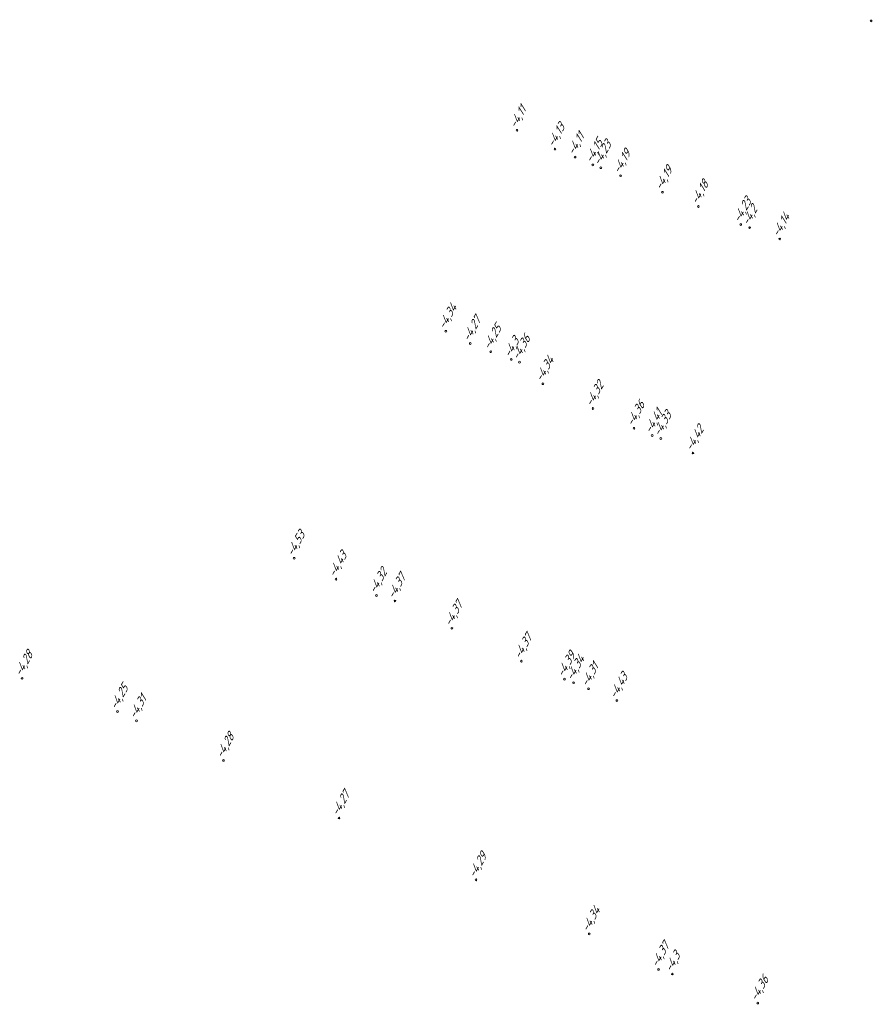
# Model space of a CAD drawing. Header units: metres. Extents: x 162343 to 162665, y 502576 to 502928.
# Tile 1 of 33: x 162347 to 162383, y 502578 to 502620. Entities that reach past the tile are written whole.
import ezdxf

# ---------------------------------------------------------------- set-up
doc = ezdxf.new("R2010")
doc.units = ezdxf.units.M
doc.header["$LTSCALE"] = 0.001
doc.layers.add('B-WE-OG-HOOGTEPUNT-T18', color=7, linetype='Continuous', lineweight=0)
doc.styles.add('Style-Arial', font='arial.ttf')

# ---------------------------------------------------------------- blocks, each defined once
blk = doc.blocks.new('hm_11')
at = {"color": 0, "linetype": 'ByBlock', "lineweight": -2}
blk.add_circle((0, 0), 0.0375, dxfattribs=at)

msp = doc.modelspace()

# ---------------------------------------------------------------- block references
at = {"layer": 'B-WE-OG-HOOGTEPUNT-T18', "rotation": 60.00000000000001}
for p in [(162383.083617, 502619.479859), (162367.99754, 502614.819813), (162369.614158, 502614.017319), (162370.472113, 502613.676241), (162371.229168, 502613.343799), (162371.566647, 502613.223689), (162372.410197, 502612.883652), (162374.191985, 502612.177381), (162375.724275, 502611.570635), (162377.530483, 502610.799336), (162377.908421, 502610.67077), (162379.187846, 502610.188121), (162364.965831, 502606.256902), (162366.003404, 502605.735023), (162366.876023, 502605.382458), (162367.754923, 502605.054471), (162368.104387, 502604.93984), (162369.10135, 502604.020259), (162371.233042, 502602.964179), (162372.981465, 502602.121972), (162373.754463, 502601.814098), (162374.125959, 502601.687236), (162375.493975, 502601.066907), (162358.503445, 502596.582944), (162360.285074, 502595.692837), (162362.008033, 502594.996558), (162362.797528, 502594.763148), (162365.222855, 502593.597726), (162368.181956, 502592.19981), (162346.909908, 502591.465622), (162370.018082, 502591.432444), (162370.407751, 502591.280959), (162371.04784, 502591.02299), (162372.254367, 502590.518092), (162350.973313, 502590.050406), (162351.786574, 502589.656), (162355.487377, 502587.970733), (162360.413936, 502585.514558), (162366.249735, 502582.880785), (162371.073581, 502580.576208), (162374.029701, 502579.064343), (162374.616394, 502578.8671), (162378.2549, 502577.62824)]:
    msp.add_blockref('hm_11', p, dxfattribs=at)

# ---------------------------------------------------------------- texts
at = {"layer": 'B-WE-OG-HOOGTEPUNT-T18', "char_height": 0.36, "attachment_point": 7, "rotation": 60, "style": 'Style-Arial'}
for s, insert in [('{\\fNLCS-ISO|b0|i1|c0|p34;\\Q15;\\C256;-4,11}', (162367.99754, 502614.819813)), ('{\\fNLCS-ISO|b0|i1|c0|p34;\\Q15;\\C256;-4,13}', (162369.614158, 502614.017319)), ('{\\fNLCS-ISO|b0|i1|c0|p34;\\Q15;\\C256;-4,11}', (162370.472113, 502613.676241)), ('{\\fNLCS-ISO|b0|i1|c0|p34;\\Q15;\\C256;-4,15}', (162371.229168, 502613.343799)), ('{\\fNLCS-ISO|b0|i1|c0|p34;\\Q15;\\C256;-4,23}', (162371.566647, 502613.223689)), ('{\\fNLCS-ISO|b0|i1|c0|p34;\\Q15;\\C256;-4,19}', (162372.410197, 502612.883652)), ('{\\fNLCS-ISO|b0|i1|c0|p34;\\Q15;\\C256;-4,19}', (162374.191985, 502612.177381)), ('{\\fNLCS-ISO|b0|i1|c0|p34;\\Q15;\\C256;-4,18}', (162375.724275, 502611.570635)), ('{\\fNLCS-ISO|b0|i1|c0|p34;\\Q15;\\C256;-4,23}', (162377.530483, 502610.799336)), ('{\\fNLCS-ISO|b0|i1|c0|p34;\\Q15;\\C256;-4,2}', (162377.908421, 502610.67077)), ('{\\fNLCS-ISO|b0|i1|c0|p34;\\Q15;\\C256;-4,14}', (162379.187846, 502610.188121)), ('{\\fNLCS-ISO|b0|i1|c0|p34;\\Q15;\\C256;-4,34}', (162364.965831, 502606.256902)), ('{\\fNLCS-ISO|b0|i1|c0|p34;\\Q15;\\C256;-4,27}', (162366.003404, 502605.735023)), ('{\\fNLCS-ISO|b0|i1|c0|p34;\\Q15;\\C256;-4,25}', (162366.876023, 502605.382458)), ('{\\fNLCS-ISO|b0|i1|c0|p34;\\Q15;\\C256;-4,3}', (162367.754923, 502605.054471)), ('{\\fNLCS-ISO|b0|i1|c0|p34;\\Q15;\\C256;-4,36}', (162368.104387, 502604.93984)), ('{\\fNLCS-ISO|b0|i1|c0|p34;\\Q15;\\C256;-4,34}', (162369.10135, 502604.020259)), ('{\\fNLCS-ISO|b0|i1|c0|p34;\\Q15;\\C256;-4,32}', (162371.233042, 502602.964179)), ('{\\fNLCS-ISO|b0|i1|c0|p34;\\Q15;\\C256;-4,36}', (162372.981465, 502602.121972)), ('{\\fNLCS-ISO|b0|i1|c0|p34;\\Q15;\\C256;-4,41}', (162373.754463, 502601.814098)), ('{\\fNLCS-ISO|b0|i1|c0|p34;\\Q15;\\C256;-4,33}', (162374.125959, 502601.687236)), ('{\\fNLCS-ISO|b0|i1|c0|p34;\\Q15;\\C256;-4,42}', (162375.493975, 502601.066907)), ('{\\fNLCS-ISO|b0|i1|c0|p34;\\Q15;\\C256;-4,53}', (162358.503445, 502596.582944)), ('{\\fNLCS-ISO|b0|i1|c0|p34;\\Q15;\\C256;-4,43}', (162360.285074, 502595.692837)), ('{\\fNLCS-ISO|b0|i1|c0|p34;\\Q15;\\C256;-4,32}', (162362.008033, 502594.996558)), ('{\\fNLCS-ISO|b0|i1|c0|p34;\\Q15;\\C256;-4,37}', (162362.797528, 502594.763148)), ('{\\fNLCS-ISO|b0|i1|c0|p34;\\Q15;\\C256;-4,37}', (162365.222855, 502593.597726)), ('{\\fNLCS-ISO|b0|i1|c0|p34;\\Q15;\\C256;-4,37}', (162368.181956, 502592.19981)), ('{\\fNLCS-ISO|b0|i1|c0|p34;\\Q15;\\C256;-4,28}', (162346.909908, 502591.465622)), ('{\\fNLCS-ISO|b0|i1|c0|p34;\\Q15;\\C256;-4,39}', (162370.018082, 502591.432444)), ('{\\fNLCS-ISO|b0|i1|c0|p34;\\Q15;\\C256;-4,34}', (162370.407751, 502591.280959)), ('{\\fNLCS-ISO|b0|i1|c0|p34;\\Q15;\\C256;-4,31}', (162371.04784, 502591.02299)), ('{\\fNLCS-ISO|b0|i1|c0|p34;\\Q15;\\C256;-4,43}', (162372.254367, 502590.518092)), ('{\\fNLCS-ISO|b0|i1|c0|p34;\\Q15;\\C256;-4,25}', (162350.973313, 502590.050406)), ('{\\fNLCS-ISO|b0|i1|c0|p34;\\Q15;\\C256;-4,31}', (162351.786574, 502589.656)), ('{\\fNLCS-ISO|b0|i1|c0|p34;\\Q15;\\C256;-4,28}', (162355.487377, 502587.970733)), ('{\\fNLCS-ISO|b0|i1|c0|p34;\\Q15;\\C256;-4,27}', (162360.413936, 502585.514558)), ('{\\fNLCS-ISO|b0|i1|c0|p34;\\Q15;\\C256;-4,29}', (162366.249735, 502582.880785)), ('{\\fNLCS-ISO|b0|i1|c0|p34;\\Q15;\\C256;-4,34}', (162371.073581, 502580.576208)), ('{\\fNLCS-ISO|b0|i1|c0|p34;\\Q15;\\C256;-4,37}', (162374.029701, 502579.064343)), ('{\\fNLCS-ISO|b0|i1|c0|p34;\\Q15;\\C256;-4,3}', (162374.616394, 502578.8671)), ('{\\fNLCS-ISO|b0|i1|c0|p34;\\Q15;\\C256;-4,36}', (162378.2549, 502577.62824))]:
    msp.add_mtext(s, dxfattribs=dict(at, insert=insert))

doc.saveas('drawing.dxf')
